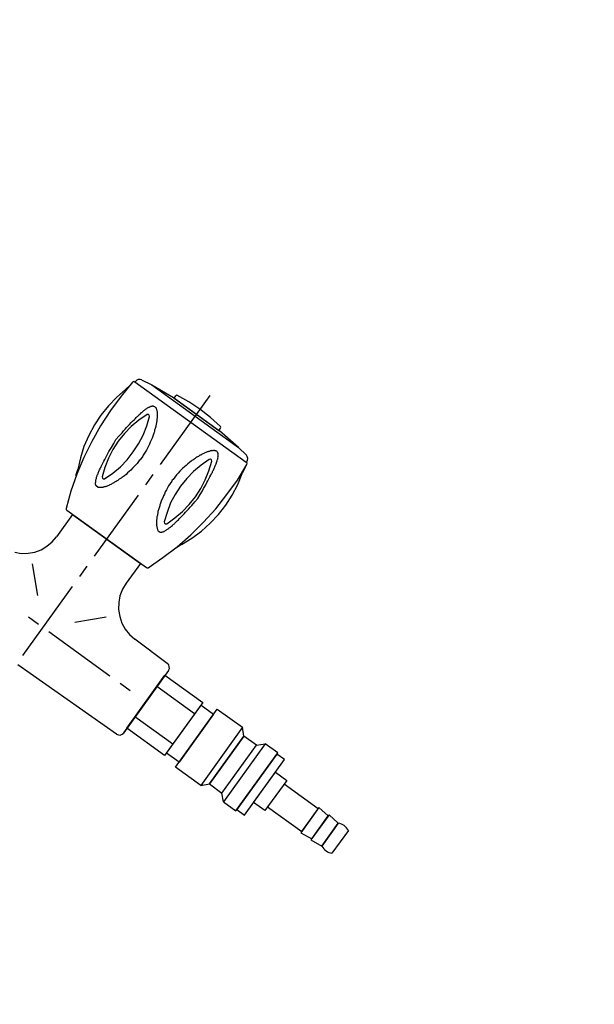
# Model space of a CAD drawing. Header units: millimetres. Extents: x -437 to 139813, y -473 to 90544.
# Tile 79 of 149: x 58352 to 58537, y 69664 to 69980. Entities that reach past the tile are written whole.
import ezdxf

# ---------------------------------------------------------------- set-up
doc = ezdxf.new("R2010")
doc.units = ezdxf.units.MM
doc.linetypes.add('DGN Style 1', pattern=[688.000884, 1.14476, -686.856124])
doc.layers.add('059 Kader (tekening)', color=253, linetype='Continuous', lineweight=13)
for name, color, linetype in [('B4TM', 3, 'Continuous'), ('LAYER_1', 160, 'Continuous'), ('meubel tek', 7, 'Continuous'), ('Xref', 253, 'Continuous')]:
    doc.layers.add(name, color=color, linetype=linetype)

# ---------------------------------------------------------------- blocks, each defined once
blk = doc.blocks.new('AE1')
at = {"layer": '059 Kader (tekening)', "color": 12, "linetype": 'Continuous', "lineweight": 13}
mesh = blk.add_polyface(dxfattribs=at)
corners = [(0, 0), (1399, 0), (1399, 841), (0, 841)]
mesh.append_faces([[corners[k] for k in face] for face in [(3, 1, 2)]], dxfattribs={"vtx0": -1, "color": 12})
mesh.append_faces([[corners[k] for k in face] for face in [(3, 0, 1)]], dxfattribs={"vtx2": -1, "color": 12})
at = {"layer": '059 Kader (tekening)', "color": 12, "linetype": 'Continuous', "lineweight": 35}
mesh = blk.add_polyface(dxfattribs=at)
corners = [(10, 10), (1389, 10), (1389, 831), (10, 831)]
mesh.append_faces([[corners[k] for k in face] for face in [(0, 2, 3)]], dxfattribs={"vtx0": -1, "color": 12})
mesh.append_faces([[corners[k] for k in face] for face in [(1, 2, 0)]], dxfattribs={"vtx1": -1, "color": 12})
blk = doc.blocks.new('electra en gas-unit ba')
at = {"layer": 'LAYER_1', "color": 7}
for p, q in [((149.35, 373.13), (149.35, 345.81)), ((149.35, 341.77), (149.35, 337.73)), ((149.35, 333.69), (149.35, 309.47)), ((135.92, 316.32), (135.92, 307.49)), ((162.78, 316.32), (162.78, 308.43)), ((135.73, 305.34), (135.92, 307.49)), ((162.78, 308.43), (162.97, 306.18)), ((135.17, 303.18), (135.73, 305.34)), ((149.35, 305.52), (149.35, 301.49)), ((162.97, 306.18), (163.53, 304.02)), ((163.53, 304.02), (164.47, 302.05)), ((133.11, 299.42), (134.33, 301.2)), ((134.33, 301.2), (135.17, 303.18)), ((164.47, 302.05), (165.79, 300.17)), ((129.82, 296.51), (131.6, 297.82)), ((131.6, 297.82), (133.11, 299.42)), ((149.35, 297.45), (149.35, 270.12)), ((165.79, 300.17), (167.38, 298.57)), ((167.38, 298.57), (169.16, 297.26)), ((127.94, 295.57), (129.82, 296.51)), ((134.7, 295.85), (141.93, 288.62)), ((164, 295.85), (156.77, 288.62)), ((169.16, 297.26), (171.14, 296.32)), ((171.14, 296.32), (173.3, 295.76)), ((173.3, 295.76), (175.55, 295.47)), ((188.6, 295.29), (175.55, 295.47)), ((189.26, 295.19), (188.6, 295.29)), ((189.73, 294.82), (189.26, 295.19)), ((190.11, 294.35), (189.73, 294.82)), ((190.2, 293.69), (190.11, 294.35)), ((190.2, 293.69), (190.2, 268.9)), ((190.2, 293.69), (190.2, 268.99)), ((143.62, 281.29), (147.66, 281.29)), ((151.7, 281.29), (175.93, 281.29)), ((179.96, 281.29), (184, 281.29)), ((190.11, 268.34), (190.2, 268.9)), ((188.6, 267.3), (149.82, 266.83)), ((188.6, 267.3), (189.26, 267.49)), ((189.26, 267.49), (189.73, 267.77)), ((189.73, 267.77), (190.11, 268.34))]:
    blk.add_line(p, q, dxfattribs=at)
at = {"layer": 'LAYER_1', "color": 2}
for p, q in [((140.71, 367.03), (140.52, 366.94)), ((140.52, 366.94), (140.52, 366.65)), ((145.03, 367.5), (140.71, 367.03)), ((149.35, 367.69), (145.03, 367.5)), ((153.67, 367.5), (149.35, 367.69)), ((157.99, 367.03), (153.67, 367.5)), ((158.18, 366.94), (157.99, 367.03)), ((158.27, 366.65), (158.18, 366.94)), ((127.66, 363.84), (127.38, 363.37)), ((128.13, 364.21), (127.66, 363.84)), ((128.6, 364.4), (128.13, 364.21)), ((128.6, 364.4), (132.17, 364.96)), ((132.17, 364.96), (140.24, 365.72)), ((132.17, 364.96), (166.54, 364.96)), ((140.24, 365.72), (158.46, 365.72)), ((140.52, 365.72), (140.52, 366.65)), ((140.52, 365.72), (158.27, 365.72)), ((158.27, 365.72), (158.27, 366.65)), ((166.54, 364.96), (158.46, 365.72)), ((170.1, 364.4), (166.54, 364.96)), ((170.57, 364.21), (170.1, 364.4)), ((171.04, 363.84), (170.57, 364.21)), ((171.32, 363.37), (171.04, 363.84)), ((126.25, 358.86), (126.63, 360.93)), ((126.72, 362.05), (126.34, 356.23)), ((126.91, 362.43), (126.72, 362.05)), ((127.28, 362.52), (126.91, 362.43)), ((127.38, 363.37), (127.28, 362.8)), ((127.28, 362.52), (127.28, 362.8)), ((171.42, 362.52), (127.28, 362.52)), ((171.42, 362.52), (127.28, 362.52)), ((171.42, 362.8), (171.32, 363.37)), ((171.42, 362.52), (171.42, 362.8)), ((171.79, 362.43), (171.42, 362.52)), ((171.98, 362.05), (171.79, 362.43)), ((172.45, 356.23), (171.98, 362.05)), ((172.08, 360.93), (172.45, 358.86)), ((126.25, 358.86), (125.41, 355.2)), ((135.08, 357.17), (135.17, 357.45)), ((135.17, 357.45), (135.27, 357.64)), ((135.27, 357.64), (135.36, 357.83)), ((135.36, 358.02), (135.45, 358.2)), ((135.36, 357.83), (135.36, 358.02)), ((135.45, 358.2), (135.55, 358.39)), ((135.55, 358.39), (135.64, 358.58)), ((135.64, 358.58), (135.73, 358.67)), ((135.73, 358.67), (135.83, 358.86)), ((135.83, 358.86), (135.92, 358.95)), ((135.92, 359.14), (136.02, 359.24)), ((135.92, 358.95), (135.92, 359.14)), ((136.02, 359.24), (136.11, 359.33)), ((136.11, 359.33), (136.2, 359.42)), ((136.2, 359.42), (136.3, 359.52)), ((136.3, 359.52), (136.39, 359.61)), ((136.39, 359.61), (136.49, 359.7)), ((136.49, 359.7), (136.58, 359.7)), ((136.58, 359.7), (136.67, 359.8)), ((136.67, 359.8), (136.96, 359.8)), ((136.96, 359.8), (137.05, 359.89)), ((137.05, 359.89), (137.14, 359.89)), ((137.14, 359.89), (137.24, 359.8)), ((137.24, 359.8), (137.52, 359.8)), ((137.52, 359.8), (137.61, 359.7)), ((137.61, 359.7), (137.71, 359.7)), ((137.71, 359.7), (137.8, 359.61)), ((137.8, 359.61), (137.99, 359.52)), ((137.99, 359.52), (138.08, 359.42)), ((138.08, 359.42), (138.18, 359.33)), ((138.18, 359.33), (138.36, 359.24)), ((138.36, 359.24), (138.46, 359.14)), ((138.46, 359.14), (138.55, 359.05)), ((138.55, 359.05), (138.74, 358.86)), ((138.74, 358.86), (138.83, 358.77)), ((138.83, 358.77), (138.93, 358.58)), ((138.93, 358.58), (139.12, 358.39)), ((139.12, 358.39), (139.21, 358.3)), ((139.21, 358.3), (139.3, 358.11)), ((139.3, 358.11), (139.49, 357.92)), ((139.49, 357.92), (139.58, 357.73)), ((139.58, 357.73), (139.68, 357.55)), ((139.68, 357.55), (139.87, 357.26)), ((159.02, 357.55), (158.84, 357.26)), ((159.12, 357.73), (159.02, 357.55)), ((159.21, 357.92), (159.12, 357.73)), ((159.4, 358.11), (159.21, 357.92)), ((159.49, 358.3), (159.4, 358.11)), ((159.68, 358.39), (159.49, 358.3)), ((159.77, 358.58), (159.68, 358.39)), ((159.87, 358.77), (159.77, 358.58)), ((160.06, 358.86), (159.87, 358.77)), ((160.15, 359.05), (160.06, 358.86)), ((160.24, 359.14), (160.15, 359.05)), ((160.43, 359.24), (160.24, 359.14)), ((160.53, 359.33), (160.43, 359.24)), ((160.62, 359.42), (160.53, 359.33)), ((160.81, 359.52), (160.62, 359.42)), ((160.9, 359.61), (160.81, 359.52)), ((161, 359.7), (160.9, 359.61)), ((161.09, 359.7), (161, 359.7)), ((161.28, 359.8), (161.09, 359.7)), ((161.46, 359.8), (161.28, 359.8)), ((161.56, 359.89), (161.46, 359.8)), ((161.65, 359.89), (161.56, 359.89)), ((161.84, 359.8), (161.65, 359.89)), ((162.03, 359.8), (161.84, 359.8)), ((162.12, 359.7), (162.03, 359.8)), ((162.22, 359.7), (162.12, 359.7)), ((162.31, 359.61), (162.22, 359.7)), ((162.4, 359.52), (162.31, 359.61)), ((162.5, 359.42), (162.4, 359.52)), ((162.59, 359.33), (162.5, 359.42)), ((162.69, 359.24), (162.59, 359.33)), ((162.78, 359.14), (162.69, 359.24)), ((162.87, 358.95), (162.78, 359.14)), ((162.97, 358.86), (162.87, 358.95)), ((162.97, 358.67), (162.97, 358.86)), ((163.06, 358.58), (162.97, 358.67)), ((163.16, 358.39), (163.06, 358.58)), ((163.25, 358.2), (163.16, 358.39)), ((163.34, 358.02), (163.25, 358.2)), ((163.34, 357.83), (163.34, 358.02)), ((163.44, 357.64), (163.34, 357.83)), ((163.53, 357.45), (163.44, 357.64)), ((163.62, 357.17), (163.53, 357.45)), ((173.39, 355.2), (172.45, 358.86)), ((125.41, 355.2), (124.84, 351.35)), ((126.34, 356.23), (126.25, 350.5)), ((134.42, 354.35), (134.51, 354.63)), ((134.42, 354.07), (134.42, 354.35)), ((134.51, 354.92), (134.61, 355.2)), ((134.51, 354.63), (134.51, 354.92)), ((134.61, 355.2), (134.7, 355.48)), ((134.7, 355.76), (134.8, 356.04)), ((134.7, 355.48), (134.7, 355.76)), ((134.8, 356.04), (134.89, 356.23)), ((134.89, 356.51), (134.98, 356.79)), ((134.89, 356.23), (134.89, 356.51)), ((134.98, 356.79), (135.08, 356.98)), ((135.08, 356.98), (135.08, 357.17)), ((136.58, 356.33), (135.45, 353.32)), ((136.86, 356.61), (136.58, 356.33)), ((137.24, 356.61), (136.86, 356.61)), ((137.52, 356.33), (137.24, 356.61)), ((138.65, 353.32), (137.52, 356.33)), ((139.87, 357.26), (139.96, 357.08)), ((139.96, 357.08), (140.05, 356.89)), ((140.05, 356.89), (140.24, 356.61)), ((140.24, 356.61), (140.34, 356.42)), ((140.34, 356.42), (140.43, 356.14)), ((140.43, 356.14), (140.62, 355.86)), ((140.62, 355.86), (140.71, 355.67)), ((140.71, 355.67), (140.81, 355.39)), ((140.81, 355.39), (140.9, 355.1)), ((140.9, 355.1), (141.09, 354.82)), ((141.09, 354.82), (141.18, 354.54)), ((141.18, 354.54), (141.28, 354.26)), ((141.28, 354.26), (141.37, 353.98)), ((157.43, 354.26), (157.33, 353.98)), ((157.52, 354.54), (157.43, 354.26)), ((157.61, 354.82), (157.52, 354.54)), ((157.8, 355.1), (157.61, 354.82)), ((157.9, 355.39), (157.8, 355.1)), ((157.99, 355.67), (157.9, 355.39)), ((158.18, 355.86), (157.99, 355.67)), ((158.27, 356.14), (158.18, 355.86)), ((158.37, 356.42), (158.27, 356.14)), ((158.46, 356.61), (158.37, 356.42)), ((158.65, 356.89), (158.46, 356.61)), ((158.74, 357.08), (158.65, 356.89)), ((158.84, 357.26), (158.74, 357.08)), ((161.18, 356.33), (160.15, 353.32)), ((161.46, 356.61), (161.18, 356.33)), ((161.84, 356.61), (161.46, 356.61)), ((162.22, 356.33), (161.84, 356.61)), ((163.25, 353.32), (162.22, 356.33)), ((163.62, 356.98), (163.62, 357.17)), ((163.72, 356.79), (163.62, 356.98)), ((163.81, 356.51), (163.72, 356.79)), ((163.91, 356.23), (163.81, 356.51)), ((163.91, 356.04), (163.91, 356.23)), ((164, 355.76), (163.91, 356.04)), ((164, 355.48), (164, 355.76)), ((164.09, 355.2), (164, 355.48)), ((164.19, 354.92), (164.09, 355.2)), ((164.19, 354.63), (164.19, 354.92)), ((164.28, 354.35), (164.19, 354.63)), ((164.28, 354.07), (164.28, 354.35)), ((172.45, 350.5), (172.45, 356.23)), ((173.86, 351.35), (173.39, 355.2)), ((124.84, 351.35), (124.65, 347.5)), ((133.86, 350.5), (133.95, 351.25)), ((133.95, 351.25), (134.04, 351.91)), ((134.04, 351.91), (134.14, 352.57)), ((134.14, 352.57), (134.23, 353.13)), ((134.23, 353.13), (134.33, 353.51)), ((134.33, 353.79), (134.42, 354.07)), ((134.33, 353.51), (134.33, 353.79)), ((135.45, 353.32), (134.7, 350.22)), ((139.4, 350.22), (138.65, 353.32)), ((141.37, 353.98), (141.46, 353.7)), ((141.46, 353.7), (141.65, 353.41)), ((141.65, 353.41), (141.75, 353.04)), ((141.75, 353.04), (141.84, 352.76)), ((141.84, 352.76), (141.93, 352.47)), ((141.93, 352.47), (142.12, 351.82)), ((142.12, 351.82), (142.31, 351.16)), ((142.31, 351.16), (142.4, 350.41)), ((156.39, 351.16), (156.3, 350.41)), ((156.58, 351.82), (156.39, 351.16)), ((156.77, 352.47), (156.58, 351.82)), ((156.86, 352.76), (156.77, 352.47)), ((157.05, 353.04), (156.86, 352.76)), ((157.15, 353.41), (157.05, 353.04)), ((157.24, 353.7), (157.15, 353.41)), ((157.33, 353.98), (157.24, 353.7)), ((160.15, 353.32), (159.31, 350.22)), ((164, 350.22), (163.25, 353.32)), ((164.38, 353.79), (164.28, 354.07)), ((164.47, 353.51), (164.38, 353.79)), ((164.47, 353.13), (164.47, 353.51)), ((164.56, 352.57), (164.47, 353.13)), ((164.66, 351.91), (164.56, 352.57)), ((164.75, 351.25), (164.66, 351.91)), ((164.85, 350.5), (164.75, 351.25)), ((174.14, 347.5), (173.86, 351.35)), ((126.25, 350.5), (126.53, 344.68)), ((133.48, 347.69), (133.57, 348.44)), ((133.57, 348.44), (133.67, 349.09)), ((133.67, 349.09), (133.76, 349.85)), ((133.76, 349.85), (133.86, 350.5)), ((134.7, 350.22), (134.23, 347.12)), ((139.87, 347.12), (139.4, 350.22)), ((142.4, 350.41), (142.59, 349.75)), ((142.59, 349.75), (142.78, 349.09)), ((142.78, 349.09), (142.87, 348.34)), ((142.87, 348.34), (142.97, 347.69)), ((155.83, 348.34), (155.74, 347.69)), ((156.02, 349.09), (155.83, 348.34)), ((156.11, 349.75), (156.02, 349.09)), ((156.3, 350.41), (156.11, 349.75)), ((159.31, 350.22), (158.93, 347.12)), ((164.47, 347.12), (164, 350.22)), ((164.94, 349.85), (164.85, 350.5)), ((165.03, 349.09), (164.94, 349.85)), ((165.13, 348.44), (165.03, 349.09)), ((165.22, 347.69), (165.13, 348.44)), ((172.17, 344.68), (172.45, 350.5)), ((124.65, 347.5), (124.75, 343.74)), ((133.11, 344.02), (133.29, 345.43)), ((133.29, 345.43), (133.48, 346.93)), ((133.48, 346.93), (133.48, 347.69)), ((134.23, 347.12), (134.04, 344.02)), ((139.96, 344.02), (139.87, 347.12)), ((142.97, 347.69), (143.06, 346.93)), ((143.06, 346.93), (143.15, 346.18)), ((143.15, 346.18), (143.15, 345.06)), ((143.15, 345.06), (143.25, 344.68)), ((155.64, 346.93), (155.55, 346.18)), ((155.55, 346.18), (155.55, 344.31)), ((155.74, 347.69), (155.64, 346.93)), ((158.93, 347.12), (158.74, 344.02)), ((164.66, 344.02), (164.47, 347.12)), ((165.32, 346.93), (165.22, 347.69)), ((165.41, 345.43), (165.32, 346.93)), ((165.6, 344.02), (165.41, 345.43)), ((173.95, 343.74), (174.14, 347.5)), ((124.75, 343.74), (125.31, 339.89)), ((126.53, 344.68), (127.19, 338.95)), ((133.29, 342.52), (133.11, 344.02)), ((133.48, 341.02), (133.29, 342.52)), ((134.04, 344.02), (134.23, 340.83)), ((139.87, 340.83), (139.96, 344.02)), ((143.15, 341.77), (143.06, 341.02)), ((143.25, 343.27), (143.15, 342.9)), ((143.15, 342.9), (143.15, 341.77)), ((143.25, 344.68), (143.25, 343.27)), ((155.55, 344.31), (155.45, 344.02)), ((155.45, 344.02), (155.55, 343.65)), ((155.55, 343.65), (155.55, 341.77)), ((155.55, 341.77), (155.64, 341.02)), ((158.74, 344.02), (158.93, 340.83)), ((164.47, 340.83), (164.66, 344.02)), ((165.32, 341.02), (165.41, 342.52)), ((165.41, 342.52), (165.6, 344.02)), ((171.51, 338.95), (172.17, 344.68)), ((173.48, 339.89), (173.95, 343.74)), ((125.31, 339.89), (126.06, 336.14)), ((127.19, 338.95), (128.13, 333.22)), ((133.48, 340.27), (133.48, 341.02)), ((133.57, 339.52), (133.48, 340.27)), ((133.67, 338.86), (133.57, 339.52)), ((133.76, 338.11), (133.67, 338.86)), ((134.23, 340.83), (134.7, 337.73)), ((139.4, 337.73), (139.87, 340.83)), ((142.78, 338.86), (142.59, 338.2)), ((142.87, 339.61), (142.78, 338.86)), ((142.97, 340.36), (142.87, 339.61)), ((143.06, 341.02), (142.97, 340.36)), ((155.64, 341.02), (155.74, 340.36)), ((155.74, 340.36), (155.83, 339.61)), ((155.83, 339.61), (156.02, 338.86)), ((156.02, 338.86), (156.11, 338.2)), ((158.93, 340.83), (159.31, 337.73)), ((164, 337.73), (164.47, 340.83)), ((164.94, 338.11), (165.03, 338.86)), ((165.03, 338.86), (165.13, 339.52)), ((165.13, 339.52), (165.22, 340.27)), ((165.22, 340.27), (165.32, 341.02)), ((170.57, 333.22), (171.51, 338.95)), ((172.64, 336.14), (173.48, 339.89)), ((126.06, 336.14), (127.28, 332.57)), ((133.86, 337.45), (133.76, 338.11)), ((133.95, 336.7), (133.86, 337.45)), ((134.04, 336.04), (133.95, 336.7)), ((134.14, 335.38), (134.04, 336.04)), ((134.23, 334.82), (134.14, 335.38)), ((134.7, 337.73), (135.45, 334.63)), ((138.65, 334.63), (139.4, 337.73)), ((141.93, 335.48), (141.84, 335.2)), ((142.12, 336.14), (141.93, 335.48)), ((142.31, 336.79), (142.12, 336.14)), ((142.4, 337.54), (142.31, 336.79)), ((142.59, 338.2), (142.4, 337.54)), ((156.11, 338.2), (156.3, 337.54)), ((156.3, 337.54), (156.39, 336.79)), ((156.39, 336.79), (156.58, 336.14)), ((156.58, 336.14), (156.77, 335.48)), ((156.77, 335.48), (156.86, 335.2)), ((159.31, 337.73), (160.15, 334.63)), ((163.25, 334.63), (164, 337.73)), ((164.47, 334.82), (164.56, 335.38)), ((164.56, 335.38), (164.66, 336.04)), ((164.66, 336.04), (164.75, 336.7)), ((164.75, 336.7), (164.85, 337.45)), ((164.85, 337.45), (164.94, 338.11)), ((171.42, 332.57), (172.64, 336.14)), ((127.28, 332.57), (128.79, 329)), ((128.13, 333.22), (129.44, 327.59)), ((134.33, 334.45), (134.23, 334.82)), ((134.33, 334.16), (134.33, 334.45)), ((134.42, 333.88), (134.33, 334.16)), ((134.42, 333.6), (134.42, 333.88)), ((134.51, 333.32), (134.42, 333.6)), ((134.51, 333.04), (134.51, 333.32)), ((134.61, 332.75), (134.51, 333.04)), ((134.7, 332.47), (134.61, 332.75)), ((134.7, 332.19), (134.7, 332.47)), ((134.8, 331.91), (134.7, 332.19)), ((135.45, 334.63), (136.58, 331.63)), ((137.52, 331.63), (138.65, 334.63)), ((140.62, 332.1), (140.43, 331.82)), ((140.71, 332.29), (140.62, 332.1)), ((140.81, 332.57), (140.71, 332.29)), ((140.9, 332.85), (140.81, 332.57)), ((141.09, 333.13), (140.9, 332.85)), ((141.18, 333.41), (141.09, 333.13)), ((141.28, 333.69), (141.18, 333.41)), ((141.37, 333.98), (141.28, 333.69)), ((141.46, 334.26), (141.37, 333.98)), ((141.65, 334.63), (141.46, 334.26)), ((141.75, 334.92), (141.65, 334.63)), ((141.84, 335.2), (141.75, 334.92)), ((156.86, 335.2), (157.05, 334.92)), ((157.05, 334.92), (157.15, 334.63)), ((157.15, 334.63), (157.24, 334.26)), ((157.24, 334.26), (157.33, 333.98)), ((157.33, 333.98), (157.43, 333.69)), ((157.43, 333.69), (157.52, 333.41)), ((157.52, 333.41), (157.61, 333.13)), ((157.61, 333.13), (157.8, 332.85)), ((157.8, 332.85), (157.9, 332.57)), ((157.9, 332.57), (157.99, 332.29)), ((157.99, 332.29), (158.18, 332.1)), ((158.18, 332.1), (158.27, 331.82)), ((160.15, 334.63), (161.18, 331.63)), ((162.22, 331.63), (163.25, 334.63)), ((163.91, 331.91), (164, 332.19)), ((164, 332.47), (164.09, 332.75)), ((164, 332.19), (164, 332.47)), ((164.09, 332.75), (164.19, 333.04)), ((164.19, 333.32), (164.28, 333.6)), ((164.19, 333.04), (164.19, 333.32)), ((164.28, 333.88), (164.38, 334.16)), ((164.28, 333.6), (164.28, 333.88)), ((164.38, 334.16), (164.47, 334.45)), ((164.47, 334.45), (164.47, 334.82)), ((169.26, 327.59), (170.57, 333.22)), ((169.92, 329), (171.42, 332.57)), ((129.44, 327.12), (128.79, 329)), ((134.89, 331.72), (134.8, 331.91)), ((134.89, 331.44), (134.89, 331.72)), ((134.98, 331.16), (134.89, 331.44)), ((135.08, 330.97), (134.98, 331.16)), ((135.08, 330.78), (135.08, 330.97)), ((135.17, 330.5), (135.08, 330.78)), ((135.27, 330.31), (135.17, 330.5)), ((135.36, 330.13), (135.27, 330.31)), ((135.36, 329.94), (135.36, 330.13)), ((135.45, 329.75), (135.36, 329.94)), ((135.55, 329.56), (135.45, 329.75)), ((135.64, 329.37), (135.55, 329.56)), ((135.73, 329.28), (135.64, 329.37)), ((135.83, 329.09), (135.73, 329.28)), ((135.92, 329), (135.83, 329.09)), ((135.92, 328.81), (135.92, 329)), ((136.58, 331.63), (136.86, 331.35)), ((136.86, 331.35), (137.24, 331.35)), ((137.24, 331.35), (137.52, 331.63)), ((138.74, 329.09), (138.55, 328.9)), ((138.83, 329.19), (138.74, 329.09)), ((138.93, 329.37), (138.83, 329.19)), ((139.12, 329.56), (138.93, 329.37)), ((139.21, 329.66), (139.12, 329.56)), ((139.3, 329.84), (139.21, 329.66)), ((139.49, 330.03), (139.3, 329.84)), ((139.58, 330.22), (139.49, 330.03)), ((139.68, 330.41), (139.58, 330.22)), ((139.87, 330.69), (139.68, 330.41)), ((139.96, 330.88), (139.87, 330.69)), ((140.05, 331.06), (139.96, 330.88)), ((140.24, 331.35), (140.05, 331.06)), ((140.34, 331.53), (140.24, 331.35)), ((140.43, 331.82), (140.34, 331.53)), ((158.27, 331.82), (158.37, 331.53)), ((158.37, 331.53), (158.46, 331.35)), ((158.46, 331.35), (158.65, 331.06)), ((158.65, 331.06), (158.74, 330.88)), ((158.74, 330.88), (158.84, 330.69)), ((158.84, 330.69), (159.02, 330.41)), ((159.02, 330.41), (159.12, 330.22)), ((159.12, 330.22), (159.21, 330.03)), ((159.21, 330.03), (159.4, 329.84)), ((159.4, 329.84), (159.49, 329.66)), ((159.49, 329.66), (159.68, 329.56)), ((159.68, 329.56), (159.77, 329.37)), ((159.77, 329.37), (159.87, 329.19)), ((159.87, 329.19), (160.06, 329.09)), ((160.06, 329.09), (160.15, 328.9)), ((161.18, 331.63), (161.46, 331.35)), ((161.46, 331.35), (161.84, 331.35)), ((161.84, 331.35), (162.22, 331.63)), ((162.78, 328.81), (162.87, 329)), ((162.87, 329), (162.97, 329.09)), ((162.97, 329.28), (163.06, 329.37)), ((162.97, 329.09), (162.97, 329.28)), ((163.06, 329.37), (163.16, 329.56)), ((163.16, 329.56), (163.25, 329.75)), ((163.25, 329.75), (163.34, 329.94)), ((163.34, 330.13), (163.44, 330.31)), ((163.34, 329.94), (163.34, 330.13)), ((163.44, 330.31), (163.53, 330.5)), ((163.53, 330.5), (163.62, 330.78)), ((163.62, 330.97), (163.72, 331.16)), ((163.62, 330.78), (163.62, 330.97)), ((163.72, 331.16), (163.81, 331.44)), ((163.81, 331.44), (163.91, 331.72)), ((163.91, 331.72), (163.91, 331.91)), ((169.92, 329), (169.26, 327.12)), ((129.44, 327.59), (131.13, 322.05)), ((136.02, 328.72), (135.92, 328.81)), ((136.11, 328.62), (136.02, 328.72)), ((136.2, 328.53), (136.11, 328.62)), ((136.3, 328.44), (136.2, 328.53)), ((136.39, 328.34), (136.3, 328.44)), ((136.49, 328.25), (136.39, 328.34)), ((136.58, 328.25), (136.49, 328.25)), ((136.67, 328.15), (136.58, 328.25)), ((137.52, 328.15), (136.67, 328.15)), ((137.61, 328.25), (137.52, 328.15)), ((137.71, 328.25), (137.61, 328.25)), ((137.8, 328.34), (137.71, 328.25)), ((137.99, 328.44), (137.8, 328.34)), ((138.08, 328.53), (137.99, 328.44)), ((138.18, 328.62), (138.08, 328.53)), ((138.36, 328.72), (138.18, 328.62)), ((138.46, 328.81), (138.36, 328.72)), ((138.55, 328.9), (138.46, 328.81)), ((160.15, 328.9), (160.24, 328.81)), ((160.24, 328.81), (160.43, 328.72)), ((160.43, 328.72), (160.53, 328.62)), ((160.53, 328.62), (160.62, 328.53)), ((160.62, 328.53), (160.81, 328.44)), ((160.81, 328.44), (160.9, 328.34)), ((160.9, 328.34), (161, 328.25)), ((161, 328.25), (161.09, 328.25)), ((161.09, 328.25), (161.28, 328.15)), ((161.28, 328.15), (162.03, 328.15)), ((162.03, 328.15), (162.12, 328.25)), ((162.12, 328.25), (162.22, 328.25)), ((162.22, 328.25), (162.31, 328.34)), ((162.31, 328.34), (162.4, 328.44)), ((162.4, 328.44), (162.5, 328.53)), ((162.5, 328.53), (162.59, 328.62)), ((162.59, 328.62), (162.69, 328.72)), ((162.69, 328.72), (162.78, 328.81)), ((167.57, 322.05), (169.26, 327.59)), ((131.13, 322.05), (133.11, 316.6)), ((165.6, 316.6), (167.57, 322.05)), ((133.11, 316.6), (133.29, 316.42)), ((133.29, 316.42), (133.57, 316.32)), ((133.57, 316.32), (165.13, 316.32)), ((135.92, 316.32), (162.78, 316.32)), ((165.13, 316.32), (165.41, 316.42)), ((165.41, 316.42), (165.6, 316.6))]:
    blk.add_line(p, q, dxfattribs=at)
at = {"layer": 'meubel tek', "color": 3}
for p, q in [((205.2, 287.3), (190.2, 287.3)), ((263.2, 285.8), (263.2, 276.8)), ((267.2, 285.8), (267.2, 276.8)), ((205.2, 275.3), (190.2, 275.3))]:
    blk.add_line(p, q, dxfattribs=at)
for points in [[(190.2, 291.8), (205.2, 291.8), (205.2, 270.8), (190.2, 270.8)], [(210.2, 292.8), (220.2, 292.8), (220.2, 269.8), (210.2, 269.8)], [(220.2, 269.8), (222.2, 271.8), (222.2, 290.8), (220.2, 292.8)], [(229.2, 269.8), (227.2, 271.8), (227.2, 290.8), (229.2, 292.8)], [(234.2, 292.8), (229.2, 292.8), (229.2, 269.8), (234.2, 269.8)], [(234.2, 270.3), (237.2, 270.3), (237.2, 292.3), (234.2, 292.3)], [(205.2, 290.8), (210.2, 290.8), (210.2, 271.8), (205.2, 271.8)], [(222.2, 271.8), (227.2, 271.8), (227.2, 290.8), (222.2, 290.8)], [(237.2, 287.3), (241.7, 287.3), (241.7, 275.3), (237.2, 275.3)], [(241.7, 276.8), (255.2, 276.8), (255.2, 285.8), (241.7, 285.8)], [(255.2, 276.3), (259.2, 276.8), (259.2, 285.8), (255.2, 286.3)], [(259.2, 276.3), (263.2, 276.8), (263.2, 285.8), (259.2, 286.3)]]:
    blk.add_lwpolyline(points, close=True, dxfattribs=at)
for centre, start, end in [((265.2, 282.05), 61.9275, 118.0725), ((265.2, 280.55), 241.9275, 298.0725)]:
    blk.add_arc(centre, 4.25, start, end, dxfattribs=at)

msp = doc.modelspace()

# ---------------------------------------------------------------- linework, layer by layer
at = {"layer": 'B4TM'}
msp.add_arc((58135.45, 69599.25), 875, 166.04739, 122.36936, dxfattribs=at)

# ---------------------------------------------------------------- block references
at = {"layer": 'B4TM', "rotation": 324.2083728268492}
msp.add_blockref('electra en gas-unit ba', (58073.64, 69643.81), dxfattribs=at)
at = {"layer": 'Xref', "linetype": 'Continuous', "lineweight": 35, "xscale": 100, "yscale": 100, "zscale": 100}
msp.add_blockref('AE1', (-87, 6444.21), dxfattribs=at)

# ---------------------------------------------------------------- meshes
at = {"layer": 'Xref', "linetype": 'DGN Style 1', "lineweight": 13}
mesh = msp.add_polyface(dxfattribs=at)
corners = [(52913, 85844.21), (67613, 85844.21), (67613, 60044.21), (60263, 60044.21), (41813, 60044.21), (41813, 85844.21), (49313, 85844.21), (49313, 85834.21), (52913, 85834.21)]
mesh.append_faces([[corners[k] for k in face] for face in [(3, 1, 2), (1, 8, 0), (7, 5, 6)]], dxfattribs={"vtx0": -1})
mesh.append_faces([[corners[k] for k in face] for face in [(8, 3, 7), (4, 7, 3)]], dxfattribs={"vtx0": -1, "vtx1": -1})
mesh.append_faces([[corners[k] for k in face] for face in [(3, 8, 1)]], dxfattribs={"vtx0": -1, "vtx1": -1, "vtx2": -1})
mesh.append_faces([[corners[k] for k in face] for face in [(7, 4, 5)]], dxfattribs={"vtx0": -1, "vtx2": -1})

doc.saveas('drawing.dxf')
